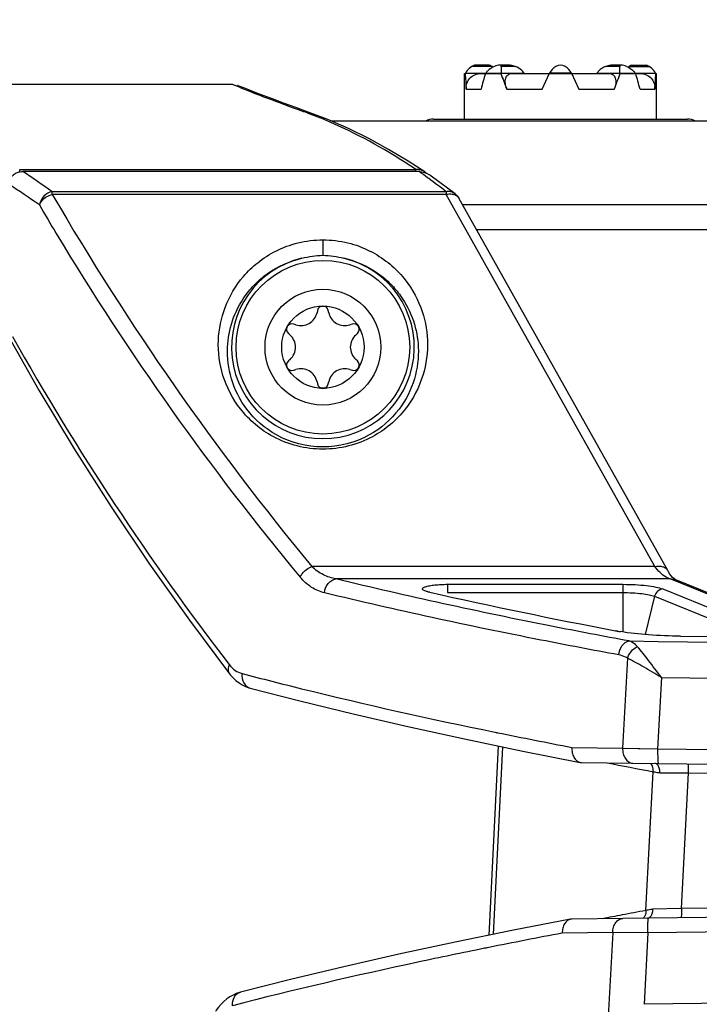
# Model space of a CAD drawing. Header units: millimetres. Extents: x 0 to 420, y 0 to 297.
# Tile 59 of 82: x 266 to 277, y 133 to 149. Entities that reach past the tile are written whole.
import ezdxf

# ---------------------------------------------------------------- set-up
doc = ezdxf.new("R2010")
doc.units = ezdxf.units.MM
doc.header["$LTSCALE"] = 23.1
doc.layers.get('0').update_dxf_attribs({"linetype": 'CONTINUOUS'})
for name, color, linetype in [('02___PRT_ALL_AXES', 7, 'CONTINUOUS'), ('06___PRT_ALL_SURFS', 7, 'CONTINUOUS'), ('DIM_PILOTEES', 7, 'CONTINUOUS')]:
    doc.layers.add(name, color=color, linetype=linetype)
doc.styles.get("Standard").update_dxf_attribs({"font": 'txt', "width": 0.7})
doc.dimstyles.new('DIMSTYLE_3', dxfattribs={"dimtxt": 2.5, "dimasz": 3.5, "dimexe": 2, "dimexo": 0, "dimtad": 1, "dimdec": 1, "dimlfac": 3.333333, "dimdsep": 46, "dimtxsty": 'Standard', "dimblk": '_FILLED', "dimblk1": '_FILLED', "dimblk2": '_FILLED', "dimcen": 0.09, "dimazin": 2, "dimtp": 0.5, "dimtm": 0.5, "dimtfac": 1, "dimtdec": 1, "dimtofl": 0, "dimtmove": 0, "dimatfit": 3, "dimldrblk": '_FILLED', "dimfxl": 0, "dimtolj": 1, "dimarcsym": 0})

# ---------------------------------------------------------------- blocks, each defined once
blk = doc.blocks.new('_FILLED')
at = {"color": 0, "linetype": 'ByBlock'}
blk.add_solid([(0, 0), (-1, 0.1429), (-1, -0.1429)], dxfattribs=at)
blk = doc.blocks.new('*D14')
at = {"layer": 'DIM_PILOTEES', "color": 2, "linetype": 'Continuous'}
for p, q in [((291.085, 220.958), (236.883, 220.958)), ((238.883, 220.958), (238.883, 170.802)), ((238.883, 120.646), (238.883, 170.802)), ((307.678, 120.646), (236.883, 120.646))]:
    blk.add_line(p, q, dxfattribs=at)
at = {"layer": 'DIM_PILOTEES', "color": 2, "linetype": 'Continuous', "xscale": 3.5, "yscale": 3.5, "zscale": 3.5}
for p, rotation in [((238.883, 220.958), 90), ((238.883, 120.646), 270)]:
    blk.add_blockref('_FILLED', p, dxfattribs=dict(at, rotation=rotation))
at = {"layer": 'DIM_PILOTEES', "color": 2, "linetype": 'Continuous', "insert": (235.758, 163.276), "char_height": 2.5, "width": 13.39286, "attachment_point": 2, "rotation": 90, "line_spacing_factor": 0.9}
blk.add_mtext('{\\ftxt;\\W0.0001;\\H0.0001;\\~}{\\ftxt;\\W3.5714285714;\\H2.5; }{\\ftxt;\\W0.0001;\\H0.0001;\\~}', dxfattribs=at)

msp = doc.modelspace()

# ---------------------------------------------------------------- linework, layer by layer
at = {"color": 7, "linetype": 'Continuous'}
for p, q in [((273.46, 147.9044), (273.1303, 147.9044)), ((273.4161, 147.9244), (273.1742, 147.9244)), ((273.7585, 147.9244), (273.5874, 147.9244)), ((273.8425, 147.9044), (273.6093, 147.9044)), ((273.6093, 147.9044), (273.6093, 147.7884)), ((275.5609, 147.9044), (275.3278, 147.9044)), ((275.5828, 147.9244), (275.4118, 147.9244)), ((275.5609, 147.7884), (275.5609, 147.9044)), ((275.7103, 147.9044), (276.04, 147.9044)), ((275.7542, 147.9244), (275.9961, 147.9244)), ((273.0101, 147.7884), (273.0251, 147.7884)), ((273.0264, 147.7912), (273.0251, 147.7884)), ((273.0264, 147.7912), (273.9893, 147.7912)), ((273.2774, 147.7884), (273.6093, 147.7884)), ((273.3566, 147.7912), (273.3548, 147.7884)), ((273.7877, 147.7884), (275.3825, 147.7884)), ((273.9911, 147.7884), (273.9893, 147.7912)), ((274.2862, 147.5334), (274.4064, 147.7912)), ((274.7638, 147.7912), (274.4064, 147.7912)), ((274.7638, 147.7912), (274.884, 147.5334)), ((275.1791, 147.7884), (275.1809, 147.7912)), ((275.1809, 147.7912), (276.1438, 147.7912)), ((275.5609, 147.7884), (275.8188, 147.7884)), ((275.8137, 147.7912), (275.8155, 147.7884)), ((275.8201, 147.7884), (275.8928, 147.7884)), ((276.1438, 147.7912), (276.1451, 147.7884)), ((276.1451, 147.7884), (276.1601, 147.7884)), ((269.1929, 147.6084), (263.6851, 147.6084)), ((269.2702, 147.5788), (269.195, 147.6084)), ((269.3258, 147.557), (269.2699, 147.5788)), ((269.3258, 147.557), (269.2702, 147.5788)), ((269.2821, 147.5912), (269.282, 147.5912)), ((269.2822, 147.5912), (269.2823, 147.5911)), ((269.2863, 147.5904), (269.2823, 147.5919)), ((273.0387, 147.5334), (273.2803, 147.5334)), ((273.703, 147.5334), (274.2862, 147.5334)), ((274.884, 147.5334), (275.4672, 147.5334)), ((275.8899, 147.5334), (276.1315, 147.5334)), ((311.3537, 147.0084), (270.8166, 147.0084)), ((272.5001, 147.0384), (276.6701, 147.0384)), ((265.7086, 146.2123), (272.2109, 146.2123)), ((265.7086, 146.1748), (265.7086, 146.2123)), ((272.2628, 146.1796), (265.7579, 146.1796)), ((272.2109, 146.1796), (272.2109, 146.2123)), ((272.3587, 146.1739), (272.3586, 146.1739)), ((272.3772, 146.1602), (272.3586, 146.1739)), ((272.3875, 146.151), (272.3772, 146.1602)), ((272.4223, 146.0649), (272.4038, 146.0783)), ((272.4223, 146.0649), (272.4039, 146.0784)), ((272.7067, 145.8486), (266.2434, 145.8486)), ((266.2434, 145.8049), (266.2434, 145.8486)), ((272.7067, 145.8049), (266.2434, 145.8049)), ((272.7067, 145.8486), (272.7067, 145.8049)), ((276.1353, 139.695), (272.7067, 145.8049)), ((276.3446, 139.6304), (272.916, 145.7403)), ((272.9729, 145.6388), (309.1973, 145.6388)), ((273.2042, 145.2266), (308.966, 145.2266)), ((270.6851, 145.0582), (270.6851, 144.8047)), ((270.5972, 143.9003), (270.589, 143.8626)), ((270.7812, 143.8626), (270.7731, 143.9003)), ((270.2427, 143.6627), (270.206, 143.6744)), ((271.1643, 143.6744), (271.1276, 143.6627)), ((270.118, 143.5221), (270.1466, 143.4962)), ((271.2237, 143.4962), (271.2522, 143.5221)), ((270.1466, 143.0963), (270.118, 143.0704)), ((271.2522, 143.0704), (271.2237, 143.0963)), ((270.206, 142.918), (270.2427, 142.9298)), ((271.1276, 142.9298), (271.1643, 142.918)), ((270.589, 142.7299), (270.5972, 142.6922)), ((270.7731, 142.6922), (270.7812, 142.7299)), ((276.1353, 139.695), (270.5046, 139.695)), ((276.3859, 139.4925), (270.8994, 139.4925)), ((277.7778, 138.9296), (276.3859, 139.4925)), ((277.7497, 138.9638), (276.4757, 139.4791)), ((272.7325, 139.4045), (275.6092, 139.4045)), ((272.7325, 139.4045), (272.7325, 139.2689)), ((275.6092, 139.4045), (275.6092, 138.6261)), ((276.2616, 139.3279), (277.3354, 138.8936)), ((272.4403, 139.2749), (272.4085, 139.2821)), ((272.7325, 139.2689), (275.6092, 139.2689)), ((276.1294, 139.2078), (275.9769, 138.582)), ((276.1294, 139.2078), (277.2032, 138.7735)), ((275.6833, 138.1907), (275.6042, 136.7175)), ((276.2417, 137.8774), (276.179, 136.704)), ((269.4932, 137.7003), (269.4933, 137.7003)), ((273.508, 136.9782), (273.5508, 136.9694)), ((273.5109, 136.9788), (273.5533, 136.97)), ((273.5595, 136.7521), (273.4063, 133.6435)), ((273.6322, 136.737), (273.4801, 133.6586)), ((274.7728, 136.728), (275.6042, 136.7175)), ((275.6042, 136.7175), (276.179, 136.704)), ((275.6511, 136.7164), (275.8579, 136.7115)), ((275.8579, 136.7115), (276.179, 136.704)), ((274.9316, 136.4798), (275.7698, 136.4692)), ((275.7698, 136.4692), (276.1916, 136.4641)), ((276.1395, 136.4643), (276.133, 136.4648)), ((275.9852, 134.0508), (276.106, 136.3296)), ((276.2134, 136.3106), (276.6876, 136.3083)), ((276.5703, 134.0828), (276.6876, 136.3083)), ((276.5703, 134.0828), (276.0955, 134.072)), ((275.6078, 133.9213), (274.7726, 133.9106)), ((276.0308, 133.9265), (275.6078, 133.9213)), ((276.0213, 133.9268), (276.015, 133.9263)), ((275.4419, 133.6897), (274.6134, 133.6792)), ((275.4419, 133.6897), (275.3629, 132.2137)), ((276.018, 133.6865), (275.4419, 133.6897)), ((276.018, 133.6865), (275.9554, 132.5117)), ((273.4072, 133.4444), (273.3376, 133.4304)), ((273.4099, 133.4441), (273.3406, 133.43)), ((269.3346, 132.7117), (269.3347, 132.7117))]:
    msp.add_line(p, q, dxfattribs=at)
for points in [[(269.2699, 147.5788), (269.2295, 147.5948), (269.2045, 147.6049), (269.195, 147.6084)], [(269.3875, 147.5509), (269.294, 147.5874), (269.2825, 147.5919)], [(270.4415, 147.1556), (270.2383, 147.2296), (270.0372, 147.3038), (269.8598, 147.3703), (269.706, 147.4285), (269.576, 147.4782), (269.4698, 147.519), (269.3875, 147.5509)], [(272.3587, 146.1739), (272.085, 146.3512), (271.7638, 146.5429), (271.4368, 146.7203), (271.104, 146.883), (270.7657, 147.0306), (270.4415, 147.1556)], [(272.8543, 145.8121), (272.7924, 145.8601), (272.7107, 145.9223), (272.6288, 145.9835), (272.5468, 146.0436), (272.4646, 146.1027), (272.4362, 146.1228)], [(265.5404, 143.4434), (266.0243, 142.5933), (266.6054, 141.627), (267.2113, 140.6751), (267.8416, 139.7379), (268.4957, 138.8157), (269.1535, 137.9348)], [(276.4035, 139.5423), (276.381, 139.5721), (276.3566, 139.6097), (276.3446, 139.6304)], [(276.443, 139.5009), (276.4241, 139.5188), (276.4035, 139.5423)], [(276.4757, 139.4791), (276.4713, 139.4811), (276.4591, 139.4884), (276.443, 139.5009)], [(269.1535, 137.9348), (269.1683, 137.916), (269.2115, 137.8678), (269.2582, 137.8244), (269.3081, 137.7862), (269.3606, 137.7537), (269.4153, 137.727), (269.4715, 137.7065), (269.4932, 137.7003)], [(269.4933, 137.7003), (270.3076, 137.4903), (271.1793, 137.2776), (272.0804, 137.0694), (273.0101, 136.866), (273.9677, 136.6674), (274.9099, 136.482)], [(274.7513, 133.9085), (273.8149, 133.7269), (272.8586, 133.5317), (271.9292, 133.3319), (271.0274, 133.1274), (270.1538, 132.9184), (269.3347, 132.7117)], [(269.3346, 132.7117), (269.3182, 132.7072), (269.2637, 132.6885), (269.2097, 132.6641), (269.1571, 132.6341), (269.1066, 132.5989), (269.0586, 132.5588), (269.0136, 132.5143), (268.9719, 132.4659), (268.9339, 132.4145), (268.9201, 132.3937)]]:
    msp.add_lwpolyline(points, dxfattribs=at)
for radius in [1.425, 0.95, 0.675]:
    msp.add_circle((270.6851, 143.2962), radius, dxfattribs=at)
for centre, radius, start, end in [((273.2575, 147.6834), 0.255, 109.08702, 155), ((273.3327, 147.6834), 0.255, 55.38161, 70.91307), ((274.6375, 147.6834), 0.255, 119.93643, 155), ((274.5851, 147.7744), 0.15, 60.06358, 119.93643), ((274.5327, 147.6834), 0.255, 25, 60.06358), ((275.8375, 147.6834), 0.255, 109.08693, 124.60994), ((275.9127, 147.6834), 0.255, 25, 70.91298), ((273.79, 147.6596), 0.2388, 33.43303, 38.08052), ((269.1929, 147.3684), 0.24, 60.98829, 68.17099), ((286.4298, 191.2659), 46.9363, 248.62882, 249.97842), ((267.6961, 139.8534), 7.783, 69.40089, 69.98504), ((272.5001, 146.7384), 0.3, 90, 115.82911), ((276.6701, 146.7384), 0.3, 64.17089, 90), ((255.1425, 130.0872), 19.2783, 54.84245, 56.58903), ((272.23, 145.9799), 0.2331, 80.10597, 94.68762), ((266.3887, 137.849), 10.1933, 53.83558, 54.81132), ((272.2303, 145.9827), 0.2303, 72.95005, 80.0638), ((272.2298, 145.9819), 0.2313, 56.13935, 72.89863), ((254.9881, 129.7515), 19.3424, 55.18317, 56.97253), ((266.0609, 137.4057), 10.7448, 51.79217, 53.69757), ((305.3942, 168.5684), 45.2875, 210.1751, 219.61005), ((272.808, 145.6796), 0.1238, 29.3657, 42.93382), ((303.7738, 167.6095), 43.6751, 210.2134, 210.92709), ((305.2261, 168.5435), 45.401, 210.99624, 219.73535), ((270.6851, 143.2962), 1.5, 103.26514, 76.73478), ((270.3251, 143.9198), 0.27, 252.22058, 347.77942), ((270.6851, 143.8812), 0.09, 12.22058, 167.77942), ((271.0451, 143.9198), 0.27, 192.22058, 287.77942), ((270.1785, 143.5887), 0.09, 72.22058, 227.77942), ((271.1917, 143.5887), 0.09, 312.22058, 107.77942), ((269.9651, 143.2962), 0.27, 312.22058, 47.77942), ((271.4051, 143.2962), 0.27, 132.22058, 227.77942), ((304.3266, 165.1998), 44.4139, 209.28823, 217.61921), ((270.1785, 143.0037), 0.09, 132.22058, 287.77942), ((271.1917, 143.0037), 0.09, 252.22058, 47.77942), ((270.3251, 142.6727), 0.27, 12.22058, 107.77942), ((271.0451, 142.6727), 0.27, 72.22058, 167.77942), ((270.6851, 142.7112), 0.09, 192.22058, 347.77942), ((292.9106, 230.2467), 93.2465, 257.318617, 259.229929), ((276.0808, 141.7654), 3.1788, 259.21213, 259.69927), ((276.144, 142.116), 3.5351, 259.70787, 260.69156), ((291.2009, 1404.8883), 1266.4207, 269.3372615, 269.99476), ((291.0851, 1387.1323), 1248.7526, 269.2944939, 270.7055061), ((291.0851, 1393.1672), 1255.3776, 269.3225272, 270.6774728), ((293.1832, 233.1227), 98.137, 258.460061, 259.187329), ((291.0851, 1384.5635), 1247.9485, 269.3156161, 270.6843839), ((274.9332, 136.6036), 0.1238, 259.13836, 269.23516), ((294.7708, 235.8397), 101.2454, 258.941013, 259.376649), ((276.1323, 136.4122), 0.0526, 78.28496, 82.16717), ((291.0851, 1382.7279), 1246.3528, 269.3153186, 270.6846814), ((291.0851, 1380.4567), 1244.2317, 269.3369933, 270.6630067), ((291.0851, -1110.0401), 1244.2075, 89.3315763, 90.6684237), ((294.836, 32.01), 103.7674, 100.684914, 100.865271), ((295.3593, 29.2355), 106.5908, 100.472351, 100.684772), ((291.0851, -1112.3174), 1246.3349, 89.3079135, 90.6920865), ((274.7742, 133.7874), 0.1232, 90.77059, 100.71105), ((276.0142, 133.9787), 0.0524, 277.75585, 283.16854), ((293.7048, 32.3562), 103.1059, 100.670652, 101.353507), ((291.0851, -1114.1367), 1247.9141, 89.3082052, 90.6917948), ((291.0851, -1122.7135), 1255.3164, 89.3094274, 90.6905726)]:
    msp.add_arc(centre, radius, start, end, dxfattribs=at)
for major_axis, ratio, start_param, end_param in [((0, 3.3776), 0.4663077, -4.597853, -4.5214477), ((1.2263, 3.3583), 0.2942947, -4.4907981, -4.4143928), ((-1.2263, 3.3583), 0.2942947, -4.7049079, -4.6285027), ((1.2263, 3.3583), 0.2942947, -1.6546827, -1.5782774), ((-1.2263, 3.3583), 0.2942947, -1.8687925, -1.7923872), ((0, 3.3776), 0.4663077, -1.7617376, -1.6853323)]:
    msp.add_ellipse((274.5851, 148.1744), major_axis=major_axis, ratio=ratio, start_param=start_param, end_param=end_param, dxfattribs=at)
for points, knots in [([(273.5035, 147.9044), (273.4602, 147.8868), (273.4049, 147.8528), (273.3652, 147.8043), (273.3566, 147.7912)], [0, 0, 0, 0, 0.7489055, 1, 1, 1, 1]), ([(273.5874, 147.9244), (273.5737, 147.9244), (273.545, 147.9189), (273.5175, 147.9101), (273.5035, 147.9044)], [0, 0, 0, 0, 0.4739695, 1, 1, 1, 1]), ([(273.6093, 147.9044), (273.6093, 147.9092), (273.6083, 147.9225), (273.5939, 147.9244), (273.5874, 147.9244)], [0, 0, 0, 0, 0.4246634, 1, 1, 1, 1]), ([(273.7585, 147.9244), (273.7722, 147.9244), (273.8009, 147.9189), (273.8284, 147.9101), (273.8425, 147.9044)], [0, 0, 0, 0, 0.4739725, 1, 1, 1, 1]), ([(273.978, 147.8069), (273.9693, 147.818), (273.931, 147.8591), (273.8813, 147.8885), (273.8425, 147.9044)], [0, 0, 0, 0, 0.2509004, 1, 1, 1, 1]), ([(275.3278, 147.9044), (275.2845, 147.8868), (275.2292, 147.8528), (275.1895, 147.8042), (275.1809, 147.7912)], [0, 0, 0, 0, 0.7489049, 1, 1, 1, 1]), ([(275.3278, 147.9044), (275.3418, 147.9101), (275.3694, 147.9189), (275.3981, 147.9244), (275.4117, 147.9244)], [0, 0, 0, 0, 0.5260243, 1, 1, 1, 1]), ([(275.5828, 147.9244), (275.5763, 147.9244), (275.562, 147.9225), (275.5609, 147.9092), (275.5609, 147.9044)], [0, 0, 0, 0, 0.5753336, 1, 1, 1, 1]), ([(275.6668, 147.9044), (275.6527, 147.9101), (275.6252, 147.9189), (275.5965, 147.9244), (275.5828, 147.9244)], [0, 0, 0, 0, 0.5260248, 1, 1, 1, 1]), ([(275.6668, 147.9044), (275.7101, 147.8868), (275.7653, 147.8528), (275.8051, 147.8043), (275.8137, 147.7912)], [0, 0, 0, 0, 0.7489051, 1, 1, 1, 1]), ([(273.0387, 147.5334), (273.0359, 147.5645), (273.0426, 147.6293), (273.092, 147.7152), (273.175, 147.7747), (273.2433, 147.7884), (273.2774, 147.7884)], [0, 0, 0, 0, 0.2394297, 0.4838413, 0.7379159, 1, 1, 1, 1]), ([(273.703, 147.5334), (273.6913, 147.5632), (273.6788, 147.6089), (273.6772, 147.669), (273.6839, 147.7088), (273.6988, 147.7428), (273.7222, 147.7691), (273.753, 147.7853), (273.776, 147.7884), (273.7877, 147.7884)], [0, 0, 0, 0, 0.3018446, 0.4390001, 0.5645276, 0.6788029, 0.7851029, 0.8897536, 1, 1, 1, 1]), ([(275.3825, 147.7884), (275.3942, 147.7884), (275.4172, 147.7853), (275.4481, 147.7691), (275.4714, 147.7429), (275.4864, 147.7088), (275.493, 147.669), (275.4914, 147.6089), (275.4789, 147.5632), (275.4672, 147.5334)], [0, 0, 0, 0, 0.1102348, 0.2148706, 0.3211588, 0.4354119, 0.5609114, 0.6980463, 1, 1, 1, 1]), ([(275.8928, 147.7884), (275.927, 147.7884), (275.9952, 147.7747), (276.0783, 147.7152), (276.1276, 147.6293), (276.1343, 147.5645), (276.1315, 147.5334)], [0, 0, 0, 0, 0.262051, 0.5160956, 0.7604789, 1, 1, 1, 1]), ([(272.2109, 146.2123), (272.0671, 146.3095), (271.503, 146.6687), (270.8979, 146.9646), (270.4344, 147.1388)], [0, 0, 0, 0, 0.2596141, 1, 1, 1, 1]), ([(265.5305, 145.9684), (265.5311, 145.997), (265.5431, 146.0547), (265.595, 146.1264), (265.6713, 146.1706), (265.7292, 146.1796), (265.7579, 146.1796)], [0, 0, 0, 0, 0.249899, 0.4996229, 0.7495986, 1, 1, 1, 1]), ([(266.2434, 145.8486), (266.1921, 145.8406), (266.093, 145.7838), (266.0419, 145.6841), (266.0317, 145.6313)], [0, 0, 0, 0, 0.4911629, 1, 1, 1, 1]), ([(266.0317, 145.6313), (266.0397, 145.6517), (266.0872, 145.7329), (266.1743, 145.7879), (266.2434, 145.8049)], [0, 0, 0, 0, 0.2356063, 1, 1, 1, 1]), ([(272.8543, 145.8121), (272.8343, 145.8277), (272.786, 145.8508), (272.7328, 145.8525), (272.7067, 145.8486)], [0, 0, 0, 0, 0.4900788, 1, 1, 1, 1]), ([(272.7067, 145.8049), (272.715, 145.8069), (272.7474, 145.8132), (272.781, 145.8138), (272.8051, 145.8101)], [0, 0, 0, 0, 0.2614819, 1, 1, 1, 1]), ([(272.8051, 145.8101), (272.8107, 145.8092), (272.8323, 145.805), (272.8532, 145.7971), (272.8672, 145.7889)], [0, 0, 0, 0, 0.2615901, 1, 1, 1, 1]), ([(268.9699, 143.41), (268.9774, 143.5935), (269.0546, 143.9736), (269.3094, 144.4026), (269.6151, 144.698), (269.9163, 144.8913), (270.2797, 145.0257), (270.5472, 145.0582), (270.6847, 145.0582)], [0, 0, 0, 0, 0.2103709, 0.435616, 0.5597326, 0.6947935, 0.8425053, 1, 1, 1, 1]), ([(270.6847, 145.0582), (270.8223, 145.0582), (271.0899, 145.0259), (271.4535, 144.8915), (271.7548, 144.6982), (272.0607, 144.4028), (272.3156, 143.9737), (272.3928, 143.5936), (272.4003, 143.41)], [0, 0, 0, 0, 0.1574889, 0.3052148, 0.4402871, 0.5644115, 0.7896514, 1, 1, 1, 1]), ([(269.1199, 143.2962), (269.1263, 143.4419), (269.182, 143.7414), (269.3593, 144.0882), (269.5717, 144.3399), (269.8613, 144.5864), (270.1405, 144.711), (270.3409, 144.7562)], [0, 0, 0, 0, 0.2146943, 0.4418261, 0.5649406, 0.6975048, 1, 1, 1, 1]), ([(271.0293, 144.7562), (271.2297, 144.711), (271.509, 144.5864), (271.7986, 144.3398), (272.0109, 144.0882), (272.1883, 143.7413), (272.2439, 143.4419), (272.2504, 143.2962)], [0, 0, 0, 0, 0.3025061, 0.4350719, 0.5581889, 0.7853183, 1, 1, 1, 1]), ([(272.4003, 143.41), (272.4082, 143.2161), (272.3556, 142.8103), (272.0554, 142.2345), (271.489, 141.7542), (270.6849, 141.5505), (269.8809, 141.7544), (269.3146, 142.2349), (269.0146, 142.8105), (268.9621, 143.2162), (268.9699, 143.41)], [0, 0, 0, 0, 0.1059578, 0.2184449, 0.347179, 0.5000367, 0.6529015, 0.7816386, 0.8940927, 1, 1, 1, 1]), ([(272.2504, 143.2962), (272.2581, 143.122), (272.2132, 142.7565), (271.9476, 142.2328), (271.4332, 141.7842), (270.6849, 141.5891), (269.9367, 141.7844), (269.4224, 142.2331), (269.157, 142.7567), (269.1121, 143.1221), (269.1199, 143.2962)], [0, 0, 0, 0, 0.1040978, 0.2150114, 0.3434045, 0.5000332, 0.6566698, 0.7850646, 0.8959472, 1, 1, 1, 1]), ([(270.3126, 139.5213), (270.3213, 139.5407), (270.3666, 139.616), (270.4421, 139.673), (270.5046, 139.695)], [0, 0, 0, 0, 0.2430287, 1, 1, 1, 1]), ([(270.8994, 139.4925), (270.828, 139.5062), (270.6843, 139.5543), (270.5601, 139.642), (270.5046, 139.695)], [0, 0, 0, 0, 0.4866071, 1, 1, 1, 1]), ([(276.1353, 139.695), (276.1763, 139.7047), (276.2407, 139.707), (276.3119, 139.6726), (276.3362, 139.6453), (276.3446, 139.6304)], [0, 0, 0, 0, 0.5431065, 0.779845, 1, 1, 1, 1]), ([(276.3859, 139.4925), (276.3631, 139.4998), (276.2633, 139.544), (276.1843, 139.626), (276.1353, 139.695)], [0, 0, 0, 0, 0.2206295, 1, 1, 1, 1]), ([(270.7091, 139.2649), (270.6354, 139.2827), (270.486, 139.3475), (270.366, 139.457), (270.3126, 139.5213)], [0, 0, 0, 0, 0.4756225, 1, 1, 1, 1]), ([(270.7091, 139.2649), (270.7156, 139.3199), (270.7552, 139.4226), (270.8511, 139.486), (270.8994, 139.4925)], [0, 0, 0, 0, 0.5320198, 1, 1, 1, 1]), ([(275.7091, 138.4743), (275.2843, 138.5528), (273.6746, 138.8603), (272.0721, 139.2074), (270.8994, 139.4925)], [0, 0, 0, 0, 0.2635846, 1, 1, 1, 1]), ([(272.3838, 139.2883), (272.3676, 139.2929), (272.3446, 139.3001), (272.3156, 139.3198), (272.3187, 139.3382), (272.3297, 139.3481), (272.3463, 139.3574), (272.3698, 139.3662), (272.3995, 139.3745), (272.4503, 139.3852), (272.5253, 139.3954), (272.6251, 139.4029), (272.6959, 139.4045), (272.7325, 139.4045)], [0, 0, 0, 0, 0.0985454, 0.1519287, 0.1718326, 0.1980487, 0.2349446, 0.2836379, 0.3439985, 0.4153248, 0.586411, 0.7858136, 1, 1, 1, 1]), ([(275.6092, 139.4045), (275.6767, 139.4045), (275.8065, 139.4012), (275.9879, 139.3868), (276.1384, 139.3642), (276.2263, 139.3421), (276.2616, 139.3279)], [0, 0, 0, 0, 0.3073309, 0.5903401, 0.827008, 1, 1, 1, 1]), ([(276.2616, 139.3279), (276.2313, 139.3254), (276.1699, 139.2968), (276.137, 139.2389), (276.1294, 139.2078)], [0, 0, 0, 0, 0.486903, 1, 1, 1, 1]), ([(275.5402, 138.2467), (275.1135, 138.3252), (273.4966, 138.6326), (271.8871, 138.9797), (270.7091, 139.2649)], [0, 0, 0, 0, 0.2635909, 1, 1, 1, 1]), ([(275.6092, 139.2689), (275.7126, 139.2689), (275.8579, 139.2627), (276.0312, 139.2368), (276.1013, 139.2191), (276.1294, 139.2078)], [0, 0, 0, 0, 0.590242, 0.8269656, 1, 1, 1, 1]), ([(276.5526, 138.5524), (276.3774, 138.5544), (276.0495, 138.5678), (275.7229, 138.6028), (275.5722, 138.6275)], [0, 0, 0, 0, 0.5343215, 1, 1, 1, 1]), ([(276.5526, 138.5524), (276.5528, 138.553), (276.5531, 138.554), (276.554, 138.5549), (276.5543, 138.5549)], [0, 0, 0, 0, 0.6589249, 1, 1, 1, 1]), ([(275.5402, 138.2467), (275.5465, 138.3005), (275.5793, 138.3978), (275.6651, 138.4664), (275.7091, 138.4743)], [0, 0, 0, 0, 0.5478699, 1, 1, 1, 1]), ([(275.6833, 138.1907), (275.6905, 138.2114), (275.7258, 138.2883), (275.7887, 138.355), (275.8453, 138.3823)], [0, 0, 0, 0, 0.2586105, 1, 1, 1, 1]), ([(275.8453, 138.3823), (275.8352, 138.3935), (275.7963, 138.4325), (275.7473, 138.4624), (275.7091, 138.4743)], [0, 0, 0, 0, 0.2738036, 1, 1, 1, 1]), ([(276.2417, 137.8774), (276.1702, 137.9702), (276.0411, 138.1407), (275.91, 138.3103), (275.8453, 138.3823)], [0, 0, 0, 0, 0.5475736, 1, 1, 1, 1]), ([(275.6833, 138.1907), (275.6722, 138.1978), (275.6275, 138.2233), (275.5777, 138.2397), (275.5402, 138.2467)], [0, 0, 0, 0, 0.2571606, 1, 1, 1, 1]), ([(276.2417, 137.8774), (276.1431, 137.9347), (275.959, 138.0426), (275.7729, 138.1475), (275.6833, 138.1907)], [0, 0, 0, 0, 0.5344076, 1, 1, 1, 1]), ([(269.147, 138.0891), (269.1355, 138.0627), (269.1215, 138.0091), (269.1385, 137.9543), (269.1535, 137.9348)], [0, 0, 0, 0, 0.5392351, 1, 1, 1, 1]), ([(269.147, 138.0891), (269.1752, 138.0524), (269.2382, 137.9896), (269.3189, 137.9511), (269.3587, 137.9406)], [0, 0, 0, 0, 0.5295196, 1, 1, 1, 1]), ([(269.3587, 137.9406), (269.3527, 137.8887), (269.365, 137.8068), (269.4284, 137.7284), (269.4713, 137.7061), (269.4932, 137.7003)], [0, 0, 0, 0, 0.5285479, 0.7705485, 1, 1, 1, 1]), ([(269.3587, 137.9406), (269.6832, 137.855), (271.0592, 137.5042), (272.4458, 137.1956), (273.508, 136.9782)], [0, 0, 0, 0, 0.2363863, 1, 1, 1, 1]), ([(274.7728, 136.728), (274.7707, 136.6992), (274.7737, 136.6426), (274.8, 136.5658), (274.8458, 136.5072), (274.8887, 136.486), (274.9099, 136.482)], [0, 0, 0, 0, 0.2847483, 0.5504723, 0.7874647, 1, 1, 1, 1]), ([(275.6042, 136.7175), (275.6033, 136.6861), (275.6097, 136.6247), (275.6436, 136.5437), (275.6982, 136.4853), (275.747, 136.4694), (275.7698, 136.4692)], [0, 0, 0, 0, 0.2884485, 0.5565827, 0.7917025, 1, 1, 1, 1]), ([(276.179, 136.704), (276.1787, 136.6734), (276.1787, 136.629), (276.1799, 136.5725), (276.1813, 136.5364), (276.1832, 136.5074), (276.1853, 136.4843), (276.1877, 136.4727), (276.1898, 136.4641), (276.1916, 136.4641)], [0, 0, 0, 0, 0.3803607, 0.5522083, 0.7029914, 0.8269224, 0.9193847, 0.9771849, 1, 1, 1, 1]), ([(276.106, 136.3296), (276.1076, 136.3432), (276.1089, 136.3915), (276.0896, 136.444), (276.0623, 136.4659)], [0, 0, 0, 0, 0.2809494, 1, 1, 1, 1]), ([(276.187, 136.4305), (276.1841, 136.4349), (276.1729, 136.4496), (276.1561, 136.4609), (276.143, 136.4637)], [0, 0, 0, 0, 0.2804662, 1, 1, 1, 1]), ([(276.2134, 136.3106), (276.214, 136.3191), (276.2144, 136.3513), (276.2087, 136.384), (276.1998, 136.406)], [0, 0, 0, 0, 0.2632558, 1, 1, 1, 1]), ([(276.6876, 136.3083), (276.6878, 136.3274), (276.6879, 136.3552), (276.6871, 136.3905), (276.6863, 136.4131), (276.6851, 136.4312), (276.6838, 136.4456), (276.6824, 136.4529), (276.6811, 136.4583), (276.68, 136.4583)], [0, 0, 0, 0, 0.3804878, 0.5523894, 0.7032136, 0.8271669, 0.9196244, 0.9773736, 1, 1, 1, 1]), ([(276.106, 136.3296), (276.1144, 136.3278), (276.1501, 136.3207), (276.186, 136.3147), (276.2134, 136.3106)], [0, 0, 0, 0, 0.2374672, 1, 1, 1, 1]), ([(275.9852, 134.0508), (275.9861, 134.0381), (275.9853, 133.9932), (275.9664, 133.9456), (275.9412, 133.9251)], [0, 0, 0, 0, 0.280716, 1, 1, 1, 1]), ([(276.0955, 134.072), (276.0858, 134.0704), (276.0489, 134.0641), (276.0122, 134.0568), (275.9852, 134.0508)], [0, 0, 0, 0, 0.2617401, 1, 1, 1, 1]), ([(276.0808, 133.9834), (276.0778, 133.9762), (276.0662, 133.9527), (276.0444, 133.9319), (276.0262, 133.9277)], [0, 0, 0, 0, 0.2935299, 1, 1, 1, 1]), ([(276.0955, 134.072), (276.0957, 134.0641), (276.0952, 134.034), (276.0893, 134.0038), (276.0808, 133.9834)], [0, 0, 0, 0, 0.2638872, 1, 1, 1, 1]), ([(276.5703, 134.0828), (276.5705, 134.0637), (276.5705, 134.0284), (276.5694, 133.9866), (276.5677, 133.9599), (276.5664, 133.9455), (276.565, 133.9382), (276.5637, 133.9328), (276.5626, 133.9328)], [0, 0, 0, 0, 0.3804584, 0.7031497, 0.8270986, 0.9195586, 0.9773223, 1, 1, 1, 1]), ([(274.7513, 133.9085), (274.7312, 133.9047), (274.6904, 133.8853), (274.6455, 133.8313), (274.618, 133.7598), (274.6128, 133.7066), (274.6134, 133.6792)], [0, 0, 0, 0, 0.2134742, 0.4500742, 0.7148363, 1, 1, 1, 1]), ([(275.4419, 133.6897), (275.4424, 133.7196), (275.451, 133.7775), (275.486, 133.853), (275.5395, 133.9067), (275.586, 133.921), (275.6078, 133.9213)], [0, 0, 0, 0, 0.2886679, 0.5554992, 0.7902609, 1, 1, 1, 1]), ([(276.018, 133.6865), (276.0177, 133.7171), (276.0177, 133.7616), (276.0189, 133.8181), (276.0203, 133.8541), (276.0222, 133.8831), (276.0244, 133.9062), (276.0267, 133.9179), (276.0289, 133.9265), (276.0308, 133.9265)], [0, 0, 0, 0, 0.3803127, 0.5521399, 0.7029076, 0.8268302, 0.9192944, 0.9771138, 1, 1, 1, 1]), ([(273.3376, 133.4304), (272.9729, 133.3569), (271.5875, 133.0691), (270.2087, 132.7483), (269.1988, 132.4877)], [0, 0, 0, 0, 0.2629224, 1, 1, 1, 1]), ([(269.1988, 132.4877), (269.1959, 132.5371), (269.211, 132.6136), (269.2731, 132.6858), (269.3138, 132.7063), (269.3346, 132.7117)], [0, 0, 0, 0, 0.5286341, 0.7703451, 1, 1, 1, 1])]:
    msp.add_open_spline(points, degree=3, knots=knots, dxfattribs=at)
for points in [[(270.36, 147.1663), (270.3873, 147.1686), (270.4158, 147.1649), (270.4415, 147.1556)], [(272.2628, 146.1796), (272.3237, 146.1796), (272.3865, 146.1578), (272.4362, 146.1228)], [(272.8543, 145.8121), (272.8792, 145.7927), (272.9006, 145.7678), (272.916, 145.7403)], [(272.8672, 145.7889), (272.8788, 145.7822), (272.8896, 145.7738), (272.8987, 145.764)], [(270.3409, 144.7562), (270.4537, 144.7828), (270.5693, 144.8047), (270.6851, 144.8047)], [(270.6851, 144.8047), (270.801, 144.8047), (270.9165, 144.7828), (271.0293, 144.7562)], [(276.3859, 139.4925), (276.4161, 139.495), (276.4476, 139.4904), (276.4757, 139.4791)], [(272.4085, 139.2821), (272.4002, 139.284), (272.392, 139.286), (272.3838, 139.2883)], [(272.4085, 139.2821), (272.4194, 139.2837), (272.4309, 139.2833), (272.4417, 139.2809)], [(275.4858, 138.6428), (275.495, 138.6444), (275.5047, 138.6444), (275.5139, 138.6426)], [(276.1998, 136.406), (276.1963, 136.4146), (276.1921, 136.4229), (276.187, 136.4305)]]:
    msp.add_open_spline(points, degree=3, dxfattribs=at)
at = {"layer": '02___PRT_ALL_AXES', "color": 7, "linetype": 'Continuous'}
for p, q in [((273.0101, 147.0384), (273.0101, 147.7884)), ((276.1601, 147.0384), (276.1601, 147.7884))]:
    msp.add_line(p, q, dxfattribs=at)
at = {"layer": '06___PRT_ALL_SURFS', "color": 7, "linetype": 'Continuous'}
for p, q in [((272.7067, 145.8049), (266.2434, 145.8049)), ((276.1353, 139.695), (272.7067, 145.8049)), ((277.7778, 138.9296), (276.3859, 139.4925))]:
    msp.add_line(p, q, dxfattribs=at)
at = {"layer": '06___PRT_ALL_SURFS', "color": 3, "linetype": 'Continuous'}
for p, q in [((276.1353, 139.695), (270.5046, 139.695)), ((276.3859, 139.4925), (270.8994, 139.4925))]:
    msp.add_line(p, q, dxfattribs=at)
at = {"layer": '06___PRT_ALL_SURFS', "color": 7, "linetype": 'Continuous'}
for centre, radius, start, end in [((305.3942, 168.5684), 45.2875, 210.1751, 219.61005), ((291.0851, 1387.1323), 1248.7526, 269.2944939, 270.7055061)]:
    msp.add_arc(centre, radius, start, end, dxfattribs=at)
for points, knots in [([(268.9699, 143.41), (268.9774, 143.5935), (269.0546, 143.9736), (269.3094, 144.4026), (269.6151, 144.698), (269.9163, 144.8913), (270.2797, 145.0257), (270.5472, 145.0582), (270.6847, 145.0582)], [0, 0, 0, 0, 0.2103709, 0.435616, 0.5597326, 0.6947935, 0.8425053, 1, 1, 1, 1]), ([(270.6847, 145.0582), (270.8223, 145.0582), (271.0899, 145.0259), (271.4535, 144.8915), (271.7548, 144.6982), (272.0607, 144.4028), (272.3156, 143.9737), (272.3928, 143.5936), (272.4003, 143.41)], [0, 0, 0, 0, 0.1574889, 0.3052148, 0.4402871, 0.5644115, 0.7896514, 1, 1, 1, 1]), ([(272.4003, 143.41), (272.4082, 143.2161), (272.3556, 142.8103), (272.0554, 142.2345), (271.489, 141.7542), (270.6849, 141.5505), (269.8809, 141.7544), (269.3146, 142.2349), (269.0146, 142.8105), (268.9621, 143.2162), (268.9699, 143.41)], [0, 0, 0, 0, 0.1059578, 0.2184449, 0.347179, 0.5000367, 0.6529015, 0.7816386, 0.8940927, 1, 1, 1, 1]), ([(270.8994, 139.4925), (270.828, 139.5062), (270.6843, 139.5543), (270.5601, 139.642), (270.5046, 139.695)], [0, 0, 0, 0, 0.4866071, 1, 1, 1, 1]), ([(276.3859, 139.4925), (276.3631, 139.4998), (276.2633, 139.544), (276.1843, 139.626), (276.1353, 139.695)], [0, 0, 0, 0, 0.2206295, 1, 1, 1, 1]), ([(275.7091, 138.4743), (275.2843, 138.5528), (273.6746, 138.8603), (272.0721, 139.2074), (270.8994, 139.4925)], [0, 0, 0, 0, 0.2635846, 1, 1, 1, 1])]:
    msp.add_open_spline(points, degree=3, knots=knots, dxfattribs=at)

# ---------------------------------------------------------------- dimensions: what is measured, and where the dimension line sits
at = {"layer": 'DIM_PILOTEES', "color": 2, "linetype": 'Continuous'}
dim = msp.add_linear_dim(base=(238.8826, 220.9584), p1=(307.6783, 120.6462), p2=(291.0851, 220.9584), angle=90, text='{\\ftxt;\\W0.0001;\\H0.0001;\\~}{\\ftxt;\\W3.5714285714;\\H2.5; }{\\ftxt;\\W0.0001;\\H0.0001;\\~}', dimstyle='DIMSTYLE_3', dxfattribs=at)
dim.commit()
dim.dimension.update_dxf_attribs({"geometry": '*D14', "text_midpoint": (238.8826, 162.9186), "dimtype": 160})

doc.saveas('drawing.dxf')
